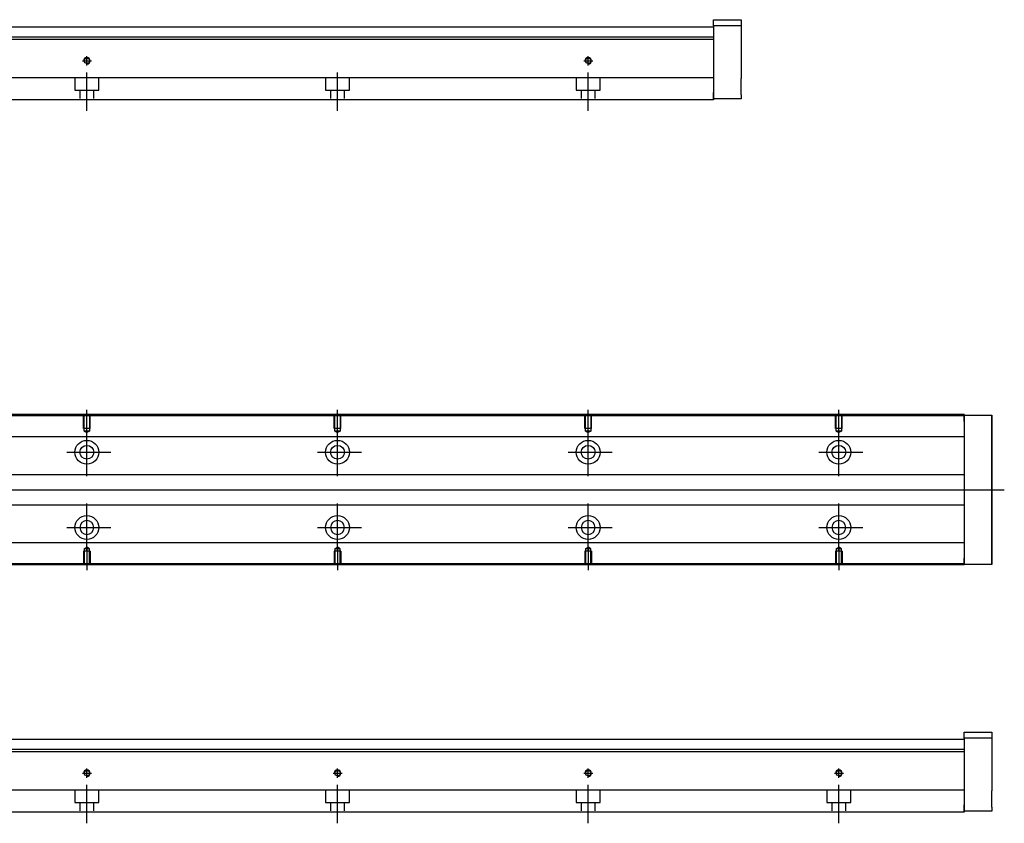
# Model space of a CAD drawing. Header units: millimetres. Extents: x -227 to 3135, y -1502 to 860.
# Tile 103 of 256: x 165 to 558, y -1493 to -1172. Entities that reach past the tile are written whole.
import ezdxf
from ezdxf.lldxf.tags import DXFTag

# ---------------------------------------------------------------- set-up
doc = ezdxf.new("R2010")
doc.units = ezdxf.units.MM
doc.layers.get('0').update_dxf_attribs({"linetype": 'CONTINUOUS'})
doc.layers.add('2', color=7, linetype='CONTINUOUS', true_color=0xffffff)
tags = doc.linetypes.add('DASHED', pattern=[25.72, 12.86, -12.86]).pattern_tags.tags
tags[6:7] = [DXFTag(74, 4), DXFTag(75, 0), DXFTag(340, '0'), DXFTag(46, 0.0), DXFTag(50, 0.0), DXFTag(44, 0.0), DXFTag(45, 0.0)]
tags[4:5] = [DXFTag(74, 4), DXFTag(75, 0), DXFTag(340, '0'), DXFTag(46, 0.0), DXFTag(50, 0.0), DXFTag(44, 0.0), DXFTag(45, 0.0)]

msp = doc.modelspace()

# ---------------------------------------------------------------- linework, layer by layer
at = {"linetype": 'Continuous'}
for p, q in [((542.14, -1330.43), (24.15, -1330.43)), ((542.14, -1329.93), (24.28, -1329.93)), ((542.14, -1329.93), (542.14, -1330.23)), ((542.14, -1332.73), (542.14, -1330.23)), ((542.14, -1330.23), (553.14, -1330.23)), ((553.14, -1330.23), (553.14, -1332.73)), ((553.14, -1330.23), (553.14, -1330.23)), ((553.14, -1330.23), (553.14, -1330.23)), ((553.14, -1330.23), (553.14, -1334.04)), ((553.14, -1334.04), (553.14, -1330.23)), ((553.14, -1330.23), (553.14, -1334.04)), ((553.14, -1332.73), (553.14, -1331.23)), ((553.14, -1334.04), (553.14, -1331.23)), ((542.14, -1332.73), (542.14, -1387.23)), ((553.14, -1332.73), (553.14, -1387.23)), ((553.14, -1387.23), (553.14, -1332.73)), ((542.14, -1338.76), (74.94, -1338.76)), ((542.14, -1353.93), (77.44, -1353.93)), ((77.44, -1365.93), (542.14, -1365.93)), ((542.14, -1381.11), (74.94, -1381.11)), ((553.14, -1385.92), (553.14, -1389.73)), ((553.14, -1388.73), (553.14, -1385.92)), ((553.14, -1385.92), (553.14, -1389.73)), ((553.14, -1389.73), (553.14, -1385.92)), ((542.14, -1389.93), (8.9, -1389.93)), ((542.14, -1389.43), (9.02, -1389.43)), ((542.14, -1389.73), (542.14, -1387.23)), ((542.14, -1389.73), (542.14, -1389.93)), ((553.14, -1389.73), (542.14, -1389.73)), ((553.14, -1388.73), (553.14, -1387.23)), ((553.14, -1387.23), (553.14, -1389.73)), ((553.14, -1389.73), (553.14, -1389.73)), ((553.14, -1389.73), (553.14, -1389.73))]:
    msp.add_line(p, q, dxfattribs=at)
at = {"linetype": 'DASHED', "ltscale": 0.1}
for p, q in [((190.84, -1335.53), (190.84, -1330.53)), ((191.07, -1336.53), (191.07, -1330.53)), ((193.22, -1330.53), (193.22, -1336.53)), ((193.44, -1335.53), (193.44, -1330.53)), ((290.84, -1335.53), (290.84, -1330.53)), ((291.07, -1336.53), (291.07, -1330.53)), ((293.22, -1330.53), (293.22, -1336.53)), ((293.44, -1335.53), (293.44, -1330.53)), ((390.84, -1335.53), (390.84, -1330.53)), ((391.07, -1336.53), (391.07, -1330.53)), ((393.22, -1330.53), (393.22, -1336.53)), ((393.44, -1335.53), (393.44, -1330.53)), ((490.84, -1335.53), (490.84, -1330.53)), ((491.07, -1336.53), (491.07, -1330.53)), ((493.22, -1330.53), (493.22, -1336.53)), ((493.44, -1335.53), (493.44, -1330.53)), ((193.44, -1335.53), (190.84, -1335.53)), ((293.44, -1335.53), (290.84, -1335.53)), ((393.44, -1335.53), (390.84, -1335.53)), ((493.44, -1335.53), (490.84, -1335.53)), ((193.22, -1336.53), (191.07, -1336.53)), ((191.07, -1336.53), (192.14, -1337.15)), ((193.22, -1336.53), (192.14, -1337.15)), ((293.22, -1336.53), (291.07, -1336.53)), ((291.07, -1336.53), (292.14, -1337.15)), ((293.22, -1336.53), (292.14, -1337.15)), ((393.22, -1336.53), (391.07, -1336.53)), ((391.07, -1336.53), (392.14, -1337.15)), ((393.22, -1336.53), (392.14, -1337.15)), ((493.22, -1336.53), (491.07, -1336.53)), ((491.07, -1336.53), (492.14, -1337.15)), ((493.22, -1336.53), (492.14, -1337.15)), ((193.44, -1384.43), (190.84, -1384.43)), ((190.84, -1384.43), (190.84, -1389.43)), ((191.07, -1383.43), (192.14, -1382.81)), ((191.07, -1383.43), (191.07, -1389.43)), ((193.22, -1383.43), (191.07, -1383.43)), ((193.22, -1383.43), (192.14, -1382.81)), ((193.22, -1389.43), (193.22, -1383.43)), ((193.44, -1384.43), (193.44, -1389.43)), ((293.44, -1384.43), (290.84, -1384.43)), ((290.84, -1384.43), (290.84, -1389.43)), ((291.07, -1383.43), (292.14, -1382.81)), ((291.07, -1383.43), (291.07, -1389.43)), ((293.22, -1383.43), (291.07, -1383.43)), ((293.22, -1383.43), (292.14, -1382.81)), ((293.22, -1389.43), (293.22, -1383.43)), ((293.44, -1384.43), (293.44, -1389.43)), ((393.44, -1384.43), (390.84, -1384.43)), ((390.84, -1384.43), (390.84, -1389.43)), ((391.07, -1383.43), (392.14, -1382.81)), ((391.07, -1383.43), (391.07, -1389.43)), ((393.22, -1383.43), (391.07, -1383.43)), ((393.22, -1383.43), (392.14, -1382.81)), ((393.22, -1389.43), (393.22, -1383.43)), ((393.44, -1384.43), (393.44, -1389.43)), ((493.44, -1384.43), (490.84, -1384.43)), ((490.84, -1384.43), (490.84, -1389.43)), ((491.07, -1383.43), (492.14, -1382.81)), ((491.07, -1383.43), (491.07, -1389.43)), ((493.22, -1383.43), (491.07, -1383.43)), ((493.22, -1383.43), (492.14, -1382.81)), ((493.22, -1389.43), (493.22, -1383.43)), ((493.44, -1384.43), (493.44, -1389.43))]:
    msp.add_line(p, q, dxfattribs=at)
for p, q in [((192.14, -1337.15), (192.14, -1328.03)), ((292.14, -1337.15), (292.14, -1328.03)), ((392.14, -1337.15), (392.14, -1328.03)), ((492.14, -1337.15), (492.14, -1328.03)), ((192.14, -1354.51), (192.14, -1335.46)), ((292.14, -1354.51), (292.14, -1335.46)), ((392.14, -1354.51), (392.14, -1335.46)), ((492.14, -1354.51), (492.14, -1335.46)), ((184.19, -1344.98), (201.67, -1344.98)), ((284.19, -1344.98), (301.67, -1344.98)), ((384.19, -1344.98), (401.67, -1344.98)), ((484.19, -1344.98), (501.67, -1344.98)), ((16.57, -1359.93), (558.14, -1359.93)), ((192.14, -1384.51), (192.14, -1365.46)), ((292.14, -1384.51), (292.14, -1365.46)), ((392.14, -1384.51), (392.14, -1365.46)), ((492.14, -1384.51), (492.14, -1365.46)), ((184.19, -1374.98), (201.67, -1374.98)), ((284.19, -1374.98), (301.67, -1374.98)), ((384.19, -1374.98), (401.67, -1374.98)), ((484.19, -1374.98), (501.67, -1374.98)), ((192.14, -1382.81), (192.14, -1391.93)), ((292.14, -1382.81), (292.14, -1391.93)), ((392.14, -1382.81), (392.14, -1391.93)), ((492.14, -1382.81), (492.14, -1391.93))]:
    msp.add_line(p, q)
at = {"linetype": 'DASHED'}
for p, q in [((542.14, -1330.23), (542.14, -1330.43)), ((542.14, -1330.23), (542.14, -1332.73)), ((542.14, -1330.43), (542.14, -1331.43)), ((542.14, -1331.43), (542.14, -1337.76)), ((542.14, -1337.76), (542.14, -1338.76)), ((542.14, -1338.76), (542.14, -1340.3)), ((542.14, -1340.3), (542.14, -1343.86)), ((542.14, -1343.86), (542.14, -1345.78)), ((542.14, -1345.78), (542.14, -1349.48)), ((542.14, -1370.48), (542.14, -1374.09)), ((542.14, -1374.09), (542.14, -1376)), ((542.14, -1376), (542.14, -1379.56)), ((542.14, -1379.56), (542.14, -1381.11)), ((542.14, -1381.11), (542.14, -1382.11)), ((542.14, -1382.11), (542.14, -1388.43)), ((542.14, -1387.23), (542.14, -1389.73)), ((542.14, -1388.43), (542.14, -1389.43)), ((542.14, -1389.43), (542.14, -1389.73))]:
    msp.add_line(p, q, dxfattribs=at)
at = {"linetype": 'Continuous'}
for centre, radius in [((192.14, -1344.98), 4.75), ((192.14, -1344.98), 2.75), ((292.14, -1344.98), 4.75), ((292.14, -1344.98), 2.75), ((392.14, -1344.98), 4.75), ((392.14, -1344.98), 2.75), ((492.14, -1344.98), 4.75), ((492.14, -1344.98), 2.75), ((192.14, -1374.98), 4.75), ((292.14, -1374.98), 4.75), ((392.14, -1374.98), 4.75), ((492.14, -1374.98), 4.75)]:
    msp.add_circle(centre, radius, dxfattribs=at)
at = {"linetype": 'Continuous', "extrusion": (0, 0, -1)}
for centre in [(-192.14, -1374.98), (-292.14, -1374.98), (-392.14, -1374.98), (-492.14, -1374.98)]:
    msp.add_circle(centre, 2.75, dxfattribs=at)
at = {"linetype": 'Continuous'}
for points, knots in [([(553.14, -1334.04), (553.14, -1334.22), (553.14, -1334.4), (553.14, -1334.76), (553.14, -1334.93), (553.14, -1335.28), (553.14, -1335.44), (553.14, -1335.76), (553.14, -1335.91), (553.14, -1336.19), (553.14, -1336.32), (553.14, -1336.57), (553.14, -1336.68), (553.14, -1336.87), (553.14, -1336.96), (553.14, -1337.1), (553.14, -1337.16), (553.14, -1337.24), (553.14, -1337.27), (553.14, -1337.3), (553.14, -1337.3), (553.14, -1337.26), (553.14, -1337.23), (553.14, -1337.14), (553.14, -1337.08), (553.14, -1336.93), (553.14, -1336.84), (553.14, -1336.64), (553.14, -1336.53), (553.14, -1336.28), (553.14, -1336.15), (553.14, -1335.86), (553.14, -1335.71), (553.14, -1335.39), (553.14, -1335.22), (553.14, -1335.05), (553.14, -1334.73), (553.14, -1334.38), (553.14, -1334.04)], [0, 0, 0, 0, 0.052893, 0.052893, 0.105785, 0.105785, 0.158678, 0.158678, 0.211571, 0.211571, 0.264464, 0.264464, 0.317356, 0.317356, 0.370249, 0.370249, 0.423142, 0.423142, 0.476034, 0.476034, 0.528927, 0.528927, 0.58182, 0.58182, 0.634712, 0.634712, 0.687605, 0.687605, 0.740498, 0.740498, 0.793391, 0.793391, 0.846283, 0.846283, 0.899176, 0.899176, 0.899176, 1, 1, 1, 1]), ([(553.14, -1334.04), (553.14, -1334.22), (553.14, -1334.4), (553.14, -1334.76), (553.14, -1334.93), (553.14, -1335.28), (553.14, -1335.44), (553.14, -1335.76), (553.14, -1335.91), (553.14, -1336.19), (553.14, -1336.32), (553.14, -1336.57), (553.14, -1336.68), (553.14, -1336.87), (553.14, -1336.96), (553.14, -1337.1), (553.14, -1337.16), (553.14, -1337.24), (553.14, -1337.27), (553.14, -1337.3), (553.14, -1337.3), (553.14, -1337.26), (553.14, -1337.23), (553.14, -1337.14), (553.14, -1337.08), (553.14, -1336.93), (553.14, -1336.84), (553.14, -1336.64), (553.14, -1336.53), (553.14, -1336.28), (553.14, -1336.15), (553.14, -1335.86), (553.14, -1335.71), (553.14, -1335.39), (553.14, -1335.22), (553.14, -1335.05), (553.14, -1334.73), (553.14, -1334.38), (553.14, -1334.04)], [0, 0, 0, 0, 0.052893, 0.052893, 0.105785, 0.105785, 0.158678, 0.158678, 0.211571, 0.211571, 0.264464, 0.264464, 0.317356, 0.317356, 0.370249, 0.370249, 0.423142, 0.423142, 0.476034, 0.476034, 0.528927, 0.528927, 0.58182, 0.58182, 0.634712, 0.634712, 0.687605, 0.687605, 0.740498, 0.740498, 0.793391, 0.793391, 0.846283, 0.846283, 0.899176, 0.899176, 0.899176, 1, 1, 1, 1]), ([(553.14, -1385.92), (553.14, -1385.74), (553.14, -1385.56), (553.14, -1385.2), (553.14, -1385.03), (553.14, -1384.69), (553.14, -1384.52), (553.14, -1384.2), (553.14, -1384.05), (553.14, -1383.77), (553.14, -1383.64), (553.14, -1383.39), (553.14, -1383.28), (553.14, -1383.09), (553.14, -1383), (553.14, -1382.86), (553.14, -1382.8), (553.14, -1382.72), (553.14, -1382.69), (553.14, -1382.66), (553.14, -1382.66), (553.14, -1382.7), (553.14, -1382.73), (553.14, -1382.82), (553.14, -1382.88), (553.14, -1383.03), (553.14, -1383.12), (553.14, -1383.32), (553.14, -1383.43), (553.14, -1383.68), (553.14, -1383.81), (553.14, -1384.1), (553.14, -1384.25), (553.14, -1384.57), (553.14, -1384.74), (553.14, -1385.07), (553.14, -1385.23), (553.14, -1385.57), (553.14, -1385.74), (553.14, -1385.92)], [0, 0, 0, 0, 0.052926, 0.052926, 0.105852, 0.105852, 0.158778, 0.158778, 0.211704, 0.211704, 0.26463, 0.26463, 0.317556, 0.317556, 0.370482, 0.370482, 0.423408, 0.423408, 0.476333, 0.476333, 0.529259, 0.529259, 0.582185, 0.582185, 0.635111, 0.635111, 0.688037, 0.688037, 0.740963, 0.740963, 0.793889, 0.793889, 0.846815, 0.846815, 0.899741, 0.899741, 0.949242, 0.949242, 1, 1, 1, 1]), ([(553.14, -1382.67), (553.14, -1382.67), (553.14, -1382.67), (553.14, -1382.7), (553.14, -1382.73), (553.14, -1382.82), (553.14, -1382.88), (553.14, -1383.03), (553.14, -1383.12), (553.14, -1383.32), (553.14, -1383.43), (553.14, -1383.68), (553.14, -1383.81), (553.14, -1384.1), (553.14, -1384.25), (553.14, -1384.57), (553.14, -1384.74), (553.14, -1385.07), (553.14, -1385.23), (553.14, -1385.57), (553.14, -1385.74), (553.14, -1385.92)], [0, 0, 0, 0, 0.058411, 0.058411, 0.164275, 0.164275, 0.270139, 0.270139, 0.376003, 0.376003, 0.481867, 0.481867, 0.587731, 0.587731, 0.693595, 0.693595, 0.799459, 0.799459, 0.898473, 0.898473, 1, 1, 1, 1]), ([(553.14, -1385.92), (553.14, -1385.74), (553.14, -1385.56), (553.14, -1385.2), (553.14, -1385.03), (553.14, -1384.69), (553.14, -1384.52), (553.14, -1384.2), (553.14, -1384.05), (553.14, -1383.77), (553.14, -1383.64), (553.14, -1383.39), (553.14, -1383.28), (553.14, -1383.09), (553.14, -1383), (553.14, -1382.86), (553.14, -1382.8), (553.14, -1382.72), (553.14, -1382.69), (553.14, -1382.68)], [0, 0, 0, 0, 0.111112, 0.111112, 0.222224, 0.222224, 0.333337, 0.333337, 0.444449, 0.444449, 0.555561, 0.555561, 0.666673, 0.666673, 0.777785, 0.777785, 0.888898, 0.888898, 1, 1, 1, 1])]:
    msp.add_open_spline(points, degree=3, knots=knots, dxfattribs=at)
at = {"layer": '2', "linetype": 'Continuous'}
for p, q in [((442.14, -1172.46), (453.14, -1172.46)), ((442.14, -1174.96), (442.14, -1172.46)), ((453.14, -1172.46), (453.14, -1174.96)), ((442.14, -1175.46), (77.79, -1175.46)), ((453.14, -1174.96), (442.14, -1174.96)), ((442.14, -1174.96), (442.14, -1201.46)), ((453.14, -1174.96), (453.14, -1180.46)), ((442.14, -1180.41), (-57.86, -1180.41)), ((442.14, -1179.41), (41.39, -1179.41)), ((442.14, -1180.41), (442.14, -1195.11)), ((453.14, -1186.96), (453.14, -1195.96)), ((442.14, -1195.61), (37.24, -1195.61)), ((442.14, -1195.11), (442.14, -1195.61)), ((442.14, -1195.61), (442.14, -1202.41)), ((442.14, -1203.96), (442.14, -1201.46)), ((442.14, -1204.41), (34.98, -1204.41)), ((442.14, -1202.41), (442.14, -1204.41)), ((453.14, -1203.96), (442.14, -1203.96)), ((453.14, -1202.46), (453.14, -1203.96)), ((542.14, -1456.54), (553.14, -1456.54)), ((542.14, -1459.04), (542.14, -1456.54)), ((553.14, -1456.54), (553.14, -1459.04)), ((542.14, -1459.54), (77.79, -1459.54)), ((553.14, -1459.04), (542.14, -1459.04)), ((542.14, -1459.04), (542.14, -1485.54)), ((553.14, -1459.04), (553.14, -1464.54)), ((542.14, -1464.5), (-57.86, -1464.5)), ((542.14, -1463.5), (41.39, -1463.5)), ((542.14, -1464.5), (542.14, -1479.2)), ((553.14, -1471.04), (553.14, -1480.04)), ((542.14, -1479.7), (37.24, -1479.7)), ((542.14, -1479.2), (542.14, -1479.7)), ((542.14, -1479.7), (542.14, -1486.5)), ((542.14, -1488.5), (34.98, -1488.5)), ((542.14, -1488.04), (542.14, -1485.54)), ((542.14, -1486.5), (542.14, -1488.5)), ((553.14, -1488.04), (542.14, -1488.04)), ((553.14, -1486.54), (553.14, -1488.04))]:
    msp.add_line(p, q, dxfattribs=at)
at = {"layer": '2', "linetype": 'DASHED'}
for p, q in [((442.14, -1179.41), (442.14, -1180.41)), ((542.14, -1463.5), (542.14, -1464.5))]:
    msp.add_line(p, q, dxfattribs=at)
at = {"layer": '2', "ltscale": 0.5}
for p, q in [((190.34, -1188.86), (193.94, -1188.86)), ((192.14, -1190.73), (192.14, -1187.06)), ((390.34, -1188.86), (393.94, -1188.86)), ((392.14, -1190.73), (392.14, -1187.06)), ((192.14, -1208.86), (192.14, -1193.5)), ((292.14, -1208.86), (292.14, -1193.5)), ((392.14, -1208.86), (392.14, -1193.5)), ((190.34, -1472.95), (193.94, -1472.95)), ((192.14, -1474.81), (192.14, -1471.15)), ((290.34, -1472.95), (293.94, -1472.95)), ((292.14, -1474.81), (292.14, -1471.15)), ((390.34, -1472.95), (393.94, -1472.95)), ((392.14, -1474.81), (392.14, -1471.15)), ((490.34, -1472.95), (493.94, -1472.95)), ((492.14, -1474.81), (492.14, -1471.15)), ((192.14, -1492.95), (192.14, -1477.59)), ((292.14, -1492.95), (292.14, -1477.59)), ((392.14, -1492.95), (392.14, -1477.59)), ((492.14, -1492.95), (492.14, -1477.59))]:
    msp.add_line(p, q, dxfattribs=at)
at = {"layer": '2', "linetype": 'DASHED', "ltscale": 0.1}
for p, q in [((187.39, -1195.61), (187.39, -1200.56)), ((196.89, -1200.56), (196.89, -1195.61)), ((287.39, -1195.61), (287.39, -1200.56)), ((296.89, -1200.56), (296.89, -1195.61)), ((387.39, -1195.61), (387.39, -1200.56)), ((396.89, -1200.56), (396.89, -1195.61)), ((187.39, -1200.56), (196.89, -1200.56)), ((189.39, -1200.56), (189.39, -1203.86)), ((194.89, -1203.86), (194.89, -1200.56)), ((287.39, -1200.56), (296.89, -1200.56)), ((289.39, -1200.56), (289.39, -1203.86)), ((294.89, -1203.86), (294.89, -1200.56)), ((387.39, -1200.56), (396.89, -1200.56)), ((389.39, -1200.56), (389.39, -1203.86)), ((394.89, -1203.86), (394.89, -1200.56)), ((187.39, -1479.7), (187.39, -1484.65)), ((196.89, -1484.65), (196.89, -1479.7)), ((287.39, -1479.7), (287.39, -1484.65)), ((296.89, -1484.65), (296.89, -1479.7)), ((387.39, -1479.7), (387.39, -1484.65)), ((396.89, -1484.65), (396.89, -1479.7)), ((487.39, -1479.7), (487.39, -1484.65)), ((496.89, -1484.65), (496.89, -1479.7)), ((187.39, -1484.65), (196.89, -1484.65)), ((189.39, -1484.65), (189.39, -1487.95)), ((194.89, -1487.95), (194.89, -1484.65)), ((287.39, -1484.65), (296.89, -1484.65)), ((289.39, -1484.65), (289.39, -1487.95)), ((294.89, -1487.95), (294.89, -1484.65)), ((387.39, -1484.65), (396.89, -1484.65)), ((389.39, -1484.65), (389.39, -1487.95)), ((394.89, -1487.95), (394.89, -1484.65)), ((487.39, -1484.65), (496.89, -1484.65)), ((489.39, -1484.65), (489.39, -1487.95)), ((494.89, -1487.95), (494.89, -1484.65))]:
    msp.add_line(p, q, dxfattribs=at)
at = {"layer": '2', "linetype": 'Continuous'}
for centre in [(192.14, -1188.86), (392.14, -1188.86), (192.14, -1472.95), (292.14, -1472.95), (392.14, -1472.95), (492.14, -1472.95)]:
    msp.add_circle(centre, 1.07, dxfattribs=at)
at = {"layer": '2'}
for centre in [(192.14, -1188.86), (392.14, -1188.86), (192.14, -1472.95), (292.14, -1472.95), (392.14, -1472.95), (492.14, -1472.95)]:
    msp.add_arc(centre, 1.3, 270, 180, dxfattribs=at)
at = {"layer": '2', "linetype": 'Continuous'}
for points in [[(453.14, -1180.46), (453.14, -1180.46), (453.14, -1180.48), (453.14, -1180.54), (453.14, -1180.58), (453.14, -1180.7), (453.14, -1180.77), (453.14, -1180.94), (453.14, -1181.04), (453.14, -1181.26), (453.14, -1181.39), (453.14, -1181.65), (453.14, -1181.8), (453.14, -1182.1), (453.14, -1182.26), (453.14, -1182.59), (453.14, -1182.76), (453.14, -1183.11), (453.14, -1183.29), (453.14, -1183.65), (453.14, -1183.83), (453.14, -1184.19), (453.14, -1184.37), (453.14, -1184.71), (453.14, -1184.89), (453.14, -1185.21), (453.14, -1185.37), (453.14, -1185.67), (453.14, -1185.81), (453.14, -1186.07), (453.14, -1186.19), (453.14, -1186.41), (453.14, -1186.51), (453.14, -1186.67), (453.14, -1186.75), (453.14, -1186.85), (453.14, -1186.89), (453.14, -1186.95), (453.14, -1186.96), (453.14, -1186.96)], [(453.14, -1202.46), (453.14, -1202.46), (453.14, -1202.45), (453.14, -1202.39), (453.14, -1202.34), (453.14, -1202.22), (453.14, -1202.15), (453.14, -1201.98), (453.14, -1201.88), (453.14, -1201.66), (453.14, -1201.53), (453.14, -1201.27), (453.14, -1201.12), (453.14, -1200.82), (453.14, -1200.66), (453.14, -1200.33), (453.14, -1200.16), (453.14, -1199.81), (453.14, -1199.63), (453.14, -1199.27), (453.14, -1199.09), (453.14, -1198.73), (453.14, -1198.56), (453.14, -1198.21), (453.14, -1198.04), (453.14, -1197.71), (453.14, -1197.55), (453.14, -1197.25), (453.14, -1197.11), (453.14, -1196.85), (453.14, -1196.73), (453.14, -1196.51), (453.14, -1196.41), (453.14, -1196.25), (453.14, -1196.18), (453.14, -1196.07), (453.14, -1196.03), (453.14, -1195.97), (453.14, -1195.96), (453.14, -1195.96)], [(553.14, -1464.54), (553.14, -1464.54), (553.14, -1464.56), (553.14, -1464.62), (553.14, -1464.66), (553.14, -1464.78), (553.14, -1464.85), (553.14, -1465.03), (553.14, -1465.13), (553.14, -1465.35), (553.14, -1465.47), (553.14, -1465.74), (553.14, -1465.88), (553.14, -1466.18), (553.14, -1466.34), (553.14, -1466.67), (553.14, -1466.84), (553.14, -1467.19), (553.14, -1467.37), (553.14, -1467.73), (553.14, -1467.91), (553.14, -1468.27), (553.14, -1468.45), (553.14, -1468.8), (553.14, -1468.97), (553.14, -1469.3), (553.14, -1469.45), (553.14, -1469.75), (553.14, -1469.89), (553.14, -1470.16), (553.14, -1470.28), (553.14, -1470.49), (553.14, -1470.59), (553.14, -1470.76), (553.14, -1470.83), (553.14, -1470.94), (553.14, -1470.98), (553.14, -1471.03), (553.14, -1471.04), (553.14, -1471.04)], [(553.14, -1486.54), (553.14, -1486.54), (553.14, -1486.53), (553.14, -1486.47), (553.14, -1486.42), (553.14, -1486.31), (553.14, -1486.23), (553.14, -1486.06), (553.14, -1485.96), (553.14, -1485.74), (553.14, -1485.62), (553.14, -1485.35), (553.14, -1485.21), (553.14, -1484.9), (553.14, -1484.75), (553.14, -1484.41), (553.14, -1484.24), (553.14, -1483.89), (553.14, -1483.71), (553.14, -1483.36), (553.14, -1483.17), (553.14, -1482.82), (553.14, -1482.64), (553.14, -1482.29), (553.14, -1482.12), (553.14, -1481.79), (553.14, -1481.63), (553.14, -1481.33), (553.14, -1481.19), (553.14, -1480.93), (553.14, -1480.81), (553.14, -1480.59), (553.14, -1480.5), (553.14, -1480.33), (553.14, -1480.26), (553.14, -1480.15), (553.14, -1480.11), (553.14, -1480.06), (553.14, -1480.04), (553.14, -1480.04)]]:
    msp.add_open_spline(points, degree=3, knots=[0, 0, 0, 0, 0.052926, 0.052926, 0.105852, 0.105852, 0.158778, 0.158778, 0.211704, 0.211704, 0.26463, 0.26463, 0.317556, 0.317556, 0.370482, 0.370482, 0.423408, 0.423408, 0.476333, 0.476333, 0.529259, 0.529259, 0.582185, 0.582185, 0.635111, 0.635111, 0.688037, 0.688037, 0.740963, 0.740963, 0.793889, 0.793889, 0.846815, 0.846815, 0.899741, 0.899741, 0.949242, 0.949242, 1, 1, 1, 1], dxfattribs=at)

doc.saveas('drawing.dxf')
